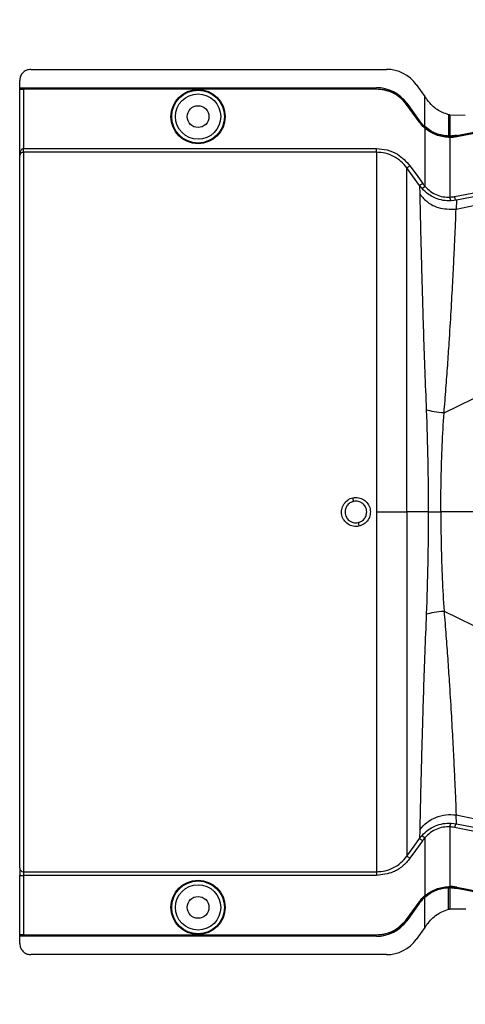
# Model space of a CAD drawing. Header units: inches. Extents: x -3977 to 448, y -4288 to 2176.
# Tile 193 of 206: x -1438 to -1379, y 1024 to 1155. Entities that reach past the tile are written whole.
import ezdxf

# ---------------------------------------------------------------- set-up
doc = ezdxf.new("R2010")
doc.units = ezdxf.units.IN
doc.header["$MEASUREMENT"] = 0

msp = doc.modelspace()

# ---------------------------------------------------------------- linework, layer by layer
at = {"color": 2, "linetype": 'Continuous', "lineweight": 25}
for p, q in [((-1436.421, 1148.412), (-1389.153, 1148.412)), ((-1437.921, 1145.972), (-1437.921, 1146.912)), ((-1385.183, 1146.378), (-1384.045, 1144.795)), ((-1379.893, 1129.82), (-1300.72, 1146.475)), ((-1300.72, 1146.517), (-1379.841, 1131.005)), ((-1437.921, 1145.972), (-1390.483, 1145.972)), ((-1437.921, 1145.941), (-1437.921, 1145.972)), ((-1437.921, 1145.941), (-1390.483, 1145.941)), ((-1437.921, 1145.822), (-1437.921, 1145.941)), ((-1437.921, 1145.822), (-1390.483, 1145.822)), ((-1437.921, 1145.822), (-1437.921, 1145.787)), ((-1437.921, 1136.931), (-1437.921, 1145.787)), ((-1437.421, 1145.778), (-1437.421, 1137.88)), ((-1390.483, 1145.778), (-1437.421, 1145.778)), ((-1390.483, 1145.941), (-1390.483, 1145.972)), ((-1390.483, 1145.822), (-1390.483, 1145.778)), ((-1386.46, 1143.717), (-1386.425, 1143.742)), ((-1384.819, 1141.435), (-1386.46, 1143.717)), ((-1386.425, 1143.892), (-1386.449, 1143.874)), ((-1386.449, 1143.874), (-1384.808, 1141.593)), ((-1386.425, 1143.892), (-1384.783, 1141.611)), ((-1386.425, 1143.742), (-1384.783, 1141.461)), ((-1384.045, 1140.792), (-1384.045, 1144.795)), ((-1381.486, 1102.703), (-1300.72, 1142.485)), ((-1380.881, 1142.38), (-1380.881, 1141.968)), ((-1380.722, 1142.341), (-1380.722, 1141.999)), ((-1380.702, 1142.336), (-1380.722, 1142.341)), ((-1378.662, 1142.289), (-1380.702, 1142.336)), ((-1384.819, 1141.435), (-1384.783, 1141.461)), ((-1384.808, 1141.593), (-1384.783, 1141.611)), ((-1380.881, 1141.968), (-1380.881, 1139.54)), ((-1380.722, 1141.999), (-1380.722, 1139.538)), ((-1384.073, 1140.609), (-1384.045, 1140.642)), ((-1384.045, 1140.792), (-1384.065, 1140.769)), ((-1384.045, 1140.751), (-1384.045, 1140.642)), ((-1384.045, 1140.642), (-1382.56, 1139.779)), ((-1384.045, 1140.584), (-1384.045, 1132.88)), ((-1379.79, 1139.631), (-1379.784, 1139.6)), ((-1380.882, 1139.346), (-1380.881, 1139.39)), ((-1380.881, 1139.509), (-1380.722, 1139.508)), ((-1380.881, 1139.39), (-1380.881, 1139.509)), ((-1380.722, 1139.344), (-1380.722, 1131.417)), ((-1379.782, 1139.437), (-1379.79, 1139.481)), ((-1437.421, 1137.381), (-1437.421, 1137.88)), ((-1437.421, 1137.88), (-1390.483, 1137.88)), ((-1390.483, 1137.381), (-1437.421, 1137.381)), ((-1437.421, 1137.381), (-1437.421, 1041.665)), ((-1437.921, 1042.164), (-1437.921, 1136.931)), ((-1384.745, 1132.957), (-1384.703, 1131.786)), ((-1384.418, 1132.548), (-1384.745, 1132.957)), ((-1384.418, 1132.548), (-1384.045, 1132.88)), ((-1379.841, 1131.005), (-1380.55, 1130.918)), ((-1379.841, 1131.005), (-1379.893, 1129.82)), ((-1390.483, 1089.523), (-1386.425, 1089.523)), ((-1383.587, 1089.523), (-1386.425, 1089.523)), ((-1383.587, 1089.523), (-1381.919, 1089.523)), ((-1324.862, 1089.523), (-1381.919, 1089.523)), ((-1381.486, 1076.342), (-1300.72, 1036.561)), ((-1380.55, 1048.127), (-1379.841, 1048.041)), ((-1379.841, 1048.041), (-1379.893, 1049.225)), ((-1379.893, 1049.225), (-1300.72, 1032.571)), ((-1379.841, 1048.041), (-1300.72, 1032.529)), ((-1384.703, 1047.26), (-1384.745, 1046.089)), ((-1380.722, 1047.629), (-1380.722, 1039.702)), ((-1384.418, 1046.498), (-1384.045, 1046.166)), ((-1384.045, 1046.166), (-1384.045, 1038.462)), ((-1437.921, 1042.164), (-1437.921, 1041.166)), ((-1437.421, 1041.665), (-1390.483, 1041.665)), ((-1437.421, 1041.665), (-1437.421, 1041.166)), ((-1437.921, 1041.166), (-1437.421, 1041.166)), ((-1437.921, 1033.259), (-1437.921, 1041.166)), ((-1390.483, 1041.166), (-1437.421, 1041.166)), ((-1437.421, 1041.166), (-1437.421, 1033.268)), ((-1380.882, 1039.7), (-1380.881, 1039.656)), ((-1380.881, 1039.656), (-1380.881, 1039.537)), ((-1380.881, 1037.077), (-1380.881, 1039.506)), ((-1380.722, 1039.507), (-1380.722, 1037.047)), ((-1379.782, 1039.609), (-1379.79, 1039.565)), ((-1379.79, 1039.415), (-1379.784, 1039.446)), ((-1386.46, 1035.329), (-1384.819, 1037.61)), ((-1384.808, 1037.453), (-1386.449, 1035.172)), ((-1384.783, 1037.585), (-1386.425, 1035.304)), ((-1384.819, 1037.61), (-1384.783, 1037.585)), ((-1384.783, 1037.435), (-1384.808, 1037.453)), ((-1384.073, 1038.437), (-1384.045, 1038.404)), ((-1384.065, 1038.277), (-1384.045, 1038.254)), ((-1384.045, 1038.295), (-1384.045, 1038.404)), ((-1384.045, 1034.251), (-1384.045, 1038.254)), ((-1384.783, 1037.435), (-1386.425, 1035.154)), ((-1380.881, 1036.666), (-1380.881, 1037.077)), ((-1380.722, 1037.047), (-1380.722, 1036.705)), ((-1380.702, 1036.71), (-1378.572, 1036.74)), ((-1386.425, 1035.304), (-1386.46, 1035.329)), ((-1386.449, 1035.172), (-1386.425, 1035.154)), ((-1384.045, 1034.251), (-1385.183, 1032.668)), ((-1437.921, 1033.259), (-1437.921, 1033.224)), ((-1437.921, 1033.104), (-1437.921, 1033.224)), ((-1390.483, 1033.224), (-1437.921, 1033.224)), ((-1390.483, 1033.104), (-1437.921, 1033.104)), ((-1437.921, 1033.074), (-1437.921, 1033.104)), ((-1390.483, 1033.074), (-1437.921, 1033.074)), ((-1437.921, 1032.134), (-1437.921, 1033.074)), ((-1437.421, 1033.268), (-1390.483, 1033.268)), ((-1390.483, 1033.268), (-1390.483, 1033.224)), ((-1390.483, 1033.074), (-1390.483, 1033.104)), ((-1389.153, 1030.634), (-1436.421, 1030.634))]:
    msp.add_line(p, q, dxfattribs=at)
at = {"color": 2, "linetype": 'Continuous', "lineweight": 25, "flags": 128}
for points in [[(-1379.79, 1139.631), (-1335.481, 1148.251), (-1300.72, 1155.018)], [(-1379.784, 1139.6), (-1335.491, 1148.217), (-1300.72, 1154.986)], [(-1379.79, 1139.481), (-1373.077, 1140.786), (-1367.477, 1141.875), (-1362.99, 1142.748), (-1360.355, 1143.261), (-1358.346, 1143.652), (-1356.963, 1143.921), (-1356.337, 1144.042), (-1356.235, 1144.062), (-1356.213, 1144.067), (-1356.208, 1144.068), (-1356.207, 1144.068), (-1356.207, 1144.068), (-1356.207, 1144.068), (-1356.207, 1144.068), (-1356.207, 1144.068), (-1356.207, 1144.068), (-1356.207, 1144.068), (-1356.207, 1144.068), (-1356.207, 1144.068), (-1356.206, 1144.068), (-1332.622, 1148.657)], [(-1332.614, 1148.614), (-1359.028, 1143.474), (-1379.782, 1139.437)], [(-1380.722, 1139.538), (-1380.722, 1139.521), (-1380.722, 1139.508)], [(-1384.745, 1132.957), (-1385.674, 1134.25), (-1386.425, 1135.296)], [(-1386.019, 1135.588), (-1385.078, 1134.278), (-1384.34, 1133.249)], [(-1386.425, 1043.75), (-1385.469, 1045.08), (-1384.745, 1046.089)], [(-1384.34, 1045.797), (-1385.28, 1044.487), (-1386.019, 1043.458)], [(-1380.722, 1039.538), (-1380.811, 1039.537), (-1380.881, 1039.537)], [(-1380.881, 1039.537), (-1380.881, 1039.519), (-1380.881, 1039.506)], [(-1380.722, 1039.507), (-1380.722, 1039.525), (-1380.722, 1039.538)], [(-1379.79, 1039.565), (-1353.376, 1034.427), (-1332.622, 1030.389)], [(-1300.72, 1024.028), (-1344.976, 1032.643), (-1379.79, 1039.415)], [(-1300.72, 1024.06), (-1344.983, 1032.675), (-1379.784, 1039.446)], [(-1379.782, 1039.609), (-1353.368, 1034.471), (-1332.614, 1030.432)], [(-1380.702, 1036.71), (-1380.713, 1036.707), (-1380.722, 1036.705)]]:
    msp.add_lwpolyline(points, dxfattribs=at)
at = {"color": 2, "linetype": 'Continuous', "lineweight": 25}
for centre, radius in [((-1414.202, 1142.122), 3.605), ((-1414.202, 1142.122), 3.509), ((-1414.202, 1142.122), 3.012), ((-1414.202, 1142.122), 1.45), ((-1414.202, 1036.924), 3.605), ((-1414.202, 1036.924), 3.509), ((-1414.202, 1036.924), 3.012), ((-1414.202, 1036.924), 1.45)]:
    msp.add_circle(centre, radius, dxfattribs=at)
for centre, radius, start, end in [((-1389.153, 1143.522), 4.89, 35.73216, 90), ((-1390.483, 1140.972), 5, 35.73216, 90), ((-1380.128, 1131.343), 0.599, 172.9578, 225.17479), ((-1419.184, 1085.836), 26.168, 11.21699, 12.30669), ((-1367.237, 1093.21), 26.17, 191.2161, 192.30574), ((-1380.128, 1047.703), 0.599, 134.82521, 187.0422), ((-1437.422, 1042.164), 0.5, 180.05508, 270.05497), ((-1390.483, 1038.074), 4.969, 270, 324.26784), ((-1390.483, 1038.074), 5, 270, 324.26784), ((-1389.153, 1035.524), 4.89, 270, 324.26784)]:
    msp.add_arc(centre, radius, start, end, dxfattribs=at)
for centre, major_axis, start_param, end_param in [((-1382.272, 1139.494), (4.773, -0.033), 1.2402323, 1.2750713), ((-1382.272, 1039.552), (4.773, 0.033), 5.008114, 5.042953)]:
    msp.add_ellipse(centre, major_axis=major_axis, ratio=0.0122176, start_param=start_param, end_param=end_param, dxfattribs=at)
for points, knots in [([(-1436.421, 1148.412), (-1436.634, 1148.386), (-1437.076, 1148.331), (-1437.579, 1147.925), (-1437.872, 1147.42), (-1437.905, 1147.077), (-1437.921, 1146.912)], [0, 0, 0, 0, 0.2702426, 0.562405, 0.7897212, 1, 1, 1, 1]), ([(-1380.085, 1131.496), (-1365.245, 1134.414), (-1338.792, 1139.614), (-1312.335, 1144.787), (-1300.72, 1147.057)], [0, 0, 0, 0, 0.5610005, 1, 1, 1, 1]), ([(-1437.921, 1145.787), (-1437.913, 1145.786), (-1437.894, 1145.783), (-1437.759, 1145.78), (-1437.591, 1145.779), (-1437.476, 1145.778), (-1437.421, 1145.778)], [0, 0, 0, 0, 0.27028, 0.5624538, 0.7897516, 1, 1, 1, 1]), ([(-1390.483, 1145.822), (-1390.047, 1145.788), (-1389.164, 1145.718), (-1387.675, 1145.1), (-1386.897, 1144.254), (-1386.425, 1143.742)], [0, 0, 0, 0, 0.27748629, 0.56199536, 1, 1, 1, 1]), ([(-1386.46, 1143.717), (-1386.74, 1144.047), (-1387.307, 1144.717), (-1388.667, 1145.558), (-1389.798, 1145.695), (-1390.483, 1145.778)], [0, 0, 0, 0, 0.2775345, 0.5620489, 1, 1, 1, 1]), ([(-1383.971, 1144.693), (-1383.985, 1144.712), (-1384.009, 1144.746), (-1384.034, 1144.78), (-1384.045, 1144.795)], [0, 0, 0, 0, 0.56, 1, 1, 1, 1]), ([(-1383.971, 1144.693), (-1383.923, 1144.626), (-1383.837, 1144.506), (-1383.751, 1144.387), (-1383.713, 1144.334)], [0, 0, 0, 0, 0.5599992, 1, 1, 1, 1]), ([(-1380.881, 1142.38), (-1381.157, 1142.47), (-1381.926, 1142.718), (-1382.938, 1143.384), (-1383.495, 1144.066), (-1383.713, 1144.334)], [0, 0, 0, 0, 0.2548715, 0.7080318, 1, 1, 1, 1]), ([(-1380.859, 1142.375), (-1380.863, 1142.376), (-1380.87, 1142.378), (-1380.877, 1142.38), (-1380.881, 1142.38)], [0, 0, 0, 0, 0.56, 1, 1, 1, 1]), ([(-1380.723, 1142.341), (-1380.748, 1142.347), (-1380.793, 1142.359), (-1380.839, 1142.37), (-1380.859, 1142.374)], [0, 0, 0, 0, 0.5599961, 1, 1, 1, 1]), ([(-1384.073, 1140.609), (-1384.225, 1140.753), (-1384.496, 1141.008), (-1384.72, 1141.305), (-1384.819, 1141.435)], [0, 0, 0, 0, 0.559821, 1, 1, 1, 1]), ([(-1384.808, 1141.593), (-1384.682, 1141.428), (-1384.455, 1141.134), (-1384.184, 1140.881), (-1384.065, 1140.769)], [0, 0, 0, 0, 0.5599982, 1, 1, 1, 1]), ([(-1384.045, 1140.792), (-1384.195, 1140.934), (-1384.463, 1141.188), (-1384.685, 1141.482), (-1384.783, 1141.611)], [0, 0, 0, 0, 0.5600007, 1, 1, 1, 1]), ([(-1384.783, 1141.461), (-1384.658, 1141.297), (-1384.433, 1141.004), (-1384.163, 1140.753), (-1384.045, 1140.642)], [0, 0, 0, 0, 0.5598194, 1, 1, 1, 1]), ([(-1384.073, 1140.609), (-1384.068, 1140.605), (-1384.058, 1140.596), (-1384.049, 1140.588), (-1384.045, 1140.584)], [0, 0, 0, 0, 0.56, 1, 1, 1, 1]), ([(-1384.065, 1140.769), (-1384.061, 1140.766), (-1384.054, 1140.76), (-1384.047, 1140.754), (-1384.045, 1140.751)], [0, 0, 0, 0, 0.56, 1, 1, 1, 1]), ([(-1380.881, 1139.54), (-1381.162, 1139.562), (-1381.726, 1139.606), (-1382.561, 1139.863), (-1383.356, 1140.243), (-1383.815, 1140.609), (-1384.045, 1140.792)], [0, 0, 0, 0, 0.2500257, 0.5001914, 0.7501772, 1, 1, 1, 1]), ([(-1384.045, 1140.751), (-1383.56, 1140.403), (-1382.592, 1139.707), (-1381.45, 1139.575), (-1380.881, 1139.509)], [0, 0, 0, 0, 0.5013928, 1, 1, 1, 1]), ([(-1380.882, 1139.346), (-1381.453, 1139.413), (-1382.596, 1139.546), (-1383.562, 1140.238), (-1384.045, 1140.584)], [0, 0, 0, 0, 0.4999469, 1, 1, 1, 1]), ([(-1379.79, 1139.631), (-1379.963, 1139.602), (-1380.272, 1139.55), (-1380.585, 1139.542), (-1380.722, 1139.538)], [0, 0, 0, 0, 0.5598333, 1, 1, 1, 1]), ([(-1380.722, 1139.344), (-1380.752, 1139.344), (-1380.805, 1139.344), (-1380.859, 1139.346), (-1380.882, 1139.346)], [0, 0, 0, 0, 0.5600001, 1, 1, 1, 1]), ([(-1380.881, 1139.509), (-1380.881, 1139.515), (-1380.881, 1139.525), (-1380.881, 1139.536), (-1380.881, 1139.54)], [0, 0, 0, 0, 0.56, 1, 1, 1, 1]), ([(-1380.881, 1139.39), (-1380.676, 1139.391), (-1380.31, 1139.392), (-1379.949, 1139.454), (-1379.79, 1139.481)], [0, 0, 0, 0, 0.5600766, 1, 1, 1, 1]), ([(-1380.722, 1139.508), (-1380.546, 1139.513), (-1380.231, 1139.523), (-1379.921, 1139.577), (-1379.784, 1139.6)], [0, 0, 0, 0, 0.5600547, 1, 1, 1, 1]), ([(-1379.782, 1139.437), (-1379.957, 1139.408), (-1380.268, 1139.356), (-1380.584, 1139.348), (-1380.722, 1139.344)], [0, 0, 0, 0, 0.5599609, 1, 1, 1, 1]), ([(-1437.921, 1136.931), (-1437.907, 1137.121), (-1437.889, 1137.373), (-1437.755, 1137.652), (-1437.655, 1137.779), (-1437.557, 1137.849), (-1437.478, 1137.877), (-1437.44, 1137.879), (-1437.421, 1137.88)], [0, 0, 0, 0, 0.4992923, 0.6664726, 0.8017544, 0.9097508, 0.956348, 1, 1, 1, 1]), ([(-1437.421, 1137.381), (-1437.442, 1137.381), (-1437.485, 1137.379), (-1437.577, 1137.363), (-1437.717, 1137.309), (-1437.888, 1137.155), (-1437.908, 1137.02), (-1437.921, 1136.931)], [0, 0, 0, 0, 0.0483457, 0.102766, 0.2380798, 0.4991701, 1, 1, 1, 1]), ([(-1437.914, 1137.093), (-1437.916, 1137.061), (-1437.919, 1137.001), (-1437.921, 1136.954), (-1437.921, 1136.931)], [0, 0, 0, 0, 0.5230707, 1, 1, 1, 1]), ([(-1390.483, 1137.88), (-1389.997, 1137.841), (-1389.027, 1137.764), (-1387.391, 1137.08), (-1386.539, 1136.153), (-1386.019, 1135.588)], [0, 0, 0, 0, 0.2811331, 0.5612645, 1, 1, 1, 1]), ([(-1386.425, 1135.296), (-1386.676, 1135.601), (-1387.18, 1136.211), (-1388.182, 1136.865), (-1389.297, 1137.3), (-1390.088, 1137.354), (-1390.483, 1137.381)], [0, 0, 0, 0, 0.2495121, 0.4997211, 0.7495793, 1, 1, 1, 1]), ([(-1386.425, 1135.296), (-1386.417, 1135.302), (-1386.402, 1135.312), (-1386.307, 1135.381), (-1386.172, 1135.477), (-1386.069, 1135.552), (-1386.019, 1135.588)], [0, 0, 0, 0, 0.2405938, 0.5, 0.7594062, 1, 1, 1, 1]), ([(-1386.425, 1089.523), (-1386.425, 1091.445), (-1386.425, 1095.279), (-1386.425, 1100.946), (-1386.425, 1106.426), (-1386.425, 1111.644), (-1386.425, 1116.514), (-1386.425, 1120.958), (-1386.425, 1124.911), (-1386.425, 1128.305), (-1386.425, 1131.097), (-1386.425, 1133.219), (-1386.425, 1134.709), (-1386.425, 1135.1), (-1386.425, 1135.296)], [0, 0, 0, 0, 0.0835007, 0.1665231, 0.2500651, 0.3332635, 0.4163653, 0.4999954, 0.5830081, 0.6662479, 0.7498193, 0.8329143, 0.916285, 1, 1, 1, 1]), ([(-1384.745, 1132.957), (-1384.738, 1132.963), (-1384.723, 1132.974), (-1384.628, 1133.042), (-1384.493, 1133.138), (-1384.389, 1133.213), (-1384.34, 1133.249)], [0, 0, 0, 0, 0.240618, 0.5, 0.759382, 1, 1, 1, 1]), ([(-1384.34, 1133.249), (-1384.287, 1133.178), (-1384.193, 1133.051), (-1384.09, 1132.932), (-1384.045, 1132.88)], [0, 0, 0, 0, 0.5599594, 1, 1, 1, 1]), ([(-1384.703, 1131.786), (-1384.698, 1131.288), (-1384.688, 1130.298), (-1384.637, 1127.953), (-1384.567, 1125.04), (-1384.476, 1121.548), (-1384.364, 1117.539), (-1384.225, 1113.083), (-1384.058, 1108.261), (-1383.92, 1104.825), (-1383.85, 1103.103)], [0, 0, 0, 0, 0.1257187, 0.2502879, 0.3753933, 0.5005251, 0.6250881, 0.7505683, 0.8750215, 1, 1, 1, 1]), ([(-1384.703, 1131.786), (-1384.372, 1131.415), (-1383.699, 1130.661), (-1382.039, 1129.798), (-1380.701, 1129.812), (-1379.893, 1129.82)], [0, 0, 0, 0, 0.2761786, 0.5629357, 1, 1, 1, 1]), ([(-1380.55, 1130.918), (-1380.904, 1130.923), (-1381.611, 1130.931), (-1382.66, 1131.249), (-1383.633, 1131.772), (-1384.156, 1132.289), (-1384.418, 1132.548)], [0, 0, 0, 0, 0.2495808, 0.4989767, 0.7495561, 1, 1, 1, 1]), ([(-1384.045, 1132.88), (-1383.821, 1132.647), (-1383.376, 1132.184), (-1382.537, 1131.711), (-1381.633, 1131.426), (-1381.026, 1131.42), (-1380.722, 1131.417)], [0, 0, 0, 0, 0.25263713, 0.50354358, 0.75190953, 1, 1, 1, 1]), ([(-1380.722, 1131.417), (-1380.603, 1131.426), (-1380.389, 1131.441), (-1380.178, 1131.48), (-1380.085, 1131.496)], [0, 0, 0, 0, 0.5599329, 1, 1, 1, 1]), ([(-1379.841, 1131.005), (-1379.865, 1131.014), (-1379.915, 1131.034), (-1379.991, 1131.167), (-1380.05, 1131.331), (-1380.074, 1131.443), (-1380.085, 1131.496)], [0, 0, 0, 0, 0.2704256, 0.5623869, 0.7895723, 1, 1, 1, 1]), ([(-1381.486, 1102.703), (-1381.401, 1103.794), (-1381.232, 1105.961), (-1381.002, 1109.079), (-1380.765, 1112.566), (-1380.536, 1116.298), (-1380.328, 1120.09), (-1380.161, 1123.401), (-1380.032, 1126.172), (-1379.932, 1128.406), (-1379.906, 1129.348), (-1379.893, 1129.82)], [0, 0, 0, 0, 0.08440502, 0.16768297, 0.25082547, 0.37621147, 0.50059332, 0.62555508, 0.75046755, 0.8747621, 1, 1, 1, 1]), ([(-1383.851, 1103.103), (-1383.773, 1100.872), (-1383.616, 1096.41), (-1383.597, 1091.818), (-1383.587, 1089.523)], [0, 0, 0, 0, 0.50013231, 1, 1, 1, 1]), ([(-1381.486, 1102.704), (-1381.948, 1102.743), (-1382.872, 1102.823), (-1383.524, 1103.01), (-1383.851, 1103.103)], [0, 0, 0, 0, 0.49997816, 1, 1, 1, 1]), ([(-1381.919, 1089.523), (-1381.91, 1091.01), (-1381.891, 1093.987), (-1381.749, 1098.411), (-1381.574, 1101.271), (-1381.486, 1102.704)], [0, 0, 0, 0, 0.3326232, 0.6656434, 1, 1, 1, 1]), ([(-1392.806, 1087.633), (-1392.93, 1087.614), (-1393.18, 1087.576), (-1393.683, 1087.636), (-1394.272, 1087.883), (-1394.736, 1088.323), (-1394.989, 1088.757), (-1395.107, 1089.117), (-1395.143, 1089.491), (-1395.095, 1089.989), (-1394.846, 1090.583), (-1394.412, 1091.054), (-1393.975, 1091.314), (-1393.737, 1091.38), (-1393.617, 1091.413)], [0, 0, 0, 0, 0.0624093, 0.1260247, 0.2505512, 0.3749718, 0.4381731, 0.5000325, 0.5626603, 0.6249545, 0.7484603, 0.8770445, 0.9382648, 1, 1, 1, 1]), ([(-1393.617, 1091.413), (-1393.364, 1091.438), (-1392.858, 1091.488), (-1392.136, 1091.185), (-1391.587, 1090.647), (-1391.28, 1089.938), (-1391.273, 1089.167), (-1391.551, 1088.452), (-1392.085, 1087.881), (-1392.565, 1087.716), (-1392.806, 1087.633)], [0, 0, 0, 0, 0.12513, 0.2501727, 0.3756048, 0.5001848, 0.6250973, 0.7500797, 0.8745612, 1, 1, 1, 1]), ([(-1393.516, 1090.926), (-1393.64, 1090.888), (-1393.85, 1090.825), (-1394.125, 1090.646), (-1394.372, 1090.404), (-1394.601, 1090.025), (-1394.636, 1089.699), (-1394.655, 1089.523)], [0, 0, 0, 0, 0.1983237, 0.3364496, 0.5006588, 0.7301678, 1, 1, 1, 1]), ([(-1391.769, 1089.523), (-1391.779, 1089.653), (-1391.798, 1089.897), (-1391.967, 1090.294), (-1392.243, 1090.62), (-1392.581, 1090.826), (-1392.881, 1090.93), (-1393.189, 1090.974), (-1393.406, 1090.942), (-1393.516, 1090.926)], [0, 0, 0, 0, 0.1514392, 0.2849996, 0.4995211, 0.6401034, 0.7446468, 0.8700184, 1, 1, 1, 1]), ([(-1394.655, 1089.523), (-1394.644, 1089.393), (-1394.625, 1089.149), (-1394.456, 1088.752), (-1394.181, 1088.426), (-1393.843, 1088.22), (-1393.543, 1088.116), (-1393.235, 1088.072), (-1393.018, 1088.104), (-1392.907, 1088.12)], [0, 0, 0, 0, 0.1513707, 0.2848656, 0.4992611, 0.6397711, 0.7442765, 0.8697489, 1, 1, 1, 1]), ([(-1392.907, 1088.12), (-1392.783, 1088.158), (-1392.573, 1088.221), (-1392.299, 1088.4), (-1392.051, 1088.642), (-1391.822, 1089.021), (-1391.787, 1089.347), (-1391.769, 1089.523)], [0, 0, 0, 0, 0.1982573, 0.3363448, 0.5005148, 0.7300981, 1, 1, 1, 1]), ([(-1386.425, 1089.523), (-1386.425, 1087.764), (-1386.425, 1084.172), (-1386.425, 1078.757), (-1386.425, 1073.317), (-1386.425, 1067.987), (-1386.425, 1062.912), (-1386.425, 1058.236), (-1386.425, 1054.089), (-1386.425, 1050.574), (-1386.425, 1047.757), (-1386.425, 1045.686), (-1386.425, 1044.292), (-1386.425, 1043.928), (-1386.425, 1043.75)], [0, 0, 0, 0, 0.0764204, 0.1560238, 0.2384089, 0.3230616, 0.4093667, 0.4966296, 0.584108, 0.6710485, 0.7567251, 0.840474, 0.9217211, 1, 1, 1, 1]), ([(-1383.587, 1089.523), (-1383.597, 1087.228), (-1383.616, 1082.636), (-1383.773, 1078.174), (-1383.851, 1075.943)], [0, 0, 0, 0, 0.4998677, 1, 1, 1, 1]), ([(-1381.919, 1089.523), (-1381.91, 1088.036), (-1381.891, 1085.059), (-1381.749, 1080.635), (-1381.574, 1077.775), (-1381.486, 1076.342)], [0, 0, 0, 0, 0.3326232, 0.6656434, 1, 1, 1, 1]), ([(-1383.85, 1075.943), (-1383.92, 1074.221), (-1384.058, 1070.785), (-1384.225, 1065.963), (-1384.364, 1061.507), (-1384.476, 1057.498), (-1384.567, 1054.006), (-1384.637, 1051.093), (-1384.688, 1048.748), (-1384.698, 1047.758), (-1384.703, 1047.26)], [0, 0, 0, 0, 0.1249785, 0.2494317, 0.3749119, 0.4994749, 0.6246067, 0.7497121, 0.8742813, 1, 1, 1, 1]), ([(-1383.851, 1075.943), (-1383.524, 1076.036), (-1382.872, 1076.223), (-1381.948, 1076.303), (-1381.486, 1076.342)], [0, 0, 0, 0, 0.5000218, 1, 1, 1, 1]), ([(-1381.486, 1076.343), (-1381.401, 1075.252), (-1381.232, 1073.085), (-1381.002, 1069.967), (-1380.765, 1066.479), (-1380.536, 1062.747), (-1380.328, 1058.956), (-1380.161, 1055.645), (-1380.032, 1052.874), (-1379.932, 1050.64), (-1379.906, 1049.698), (-1379.893, 1049.225)], [0, 0, 0, 0, 0.084405, 0.167683, 0.2508255, 0.3762115, 0.5005933, 0.6255551, 0.7504676, 0.8747621, 1, 1, 1, 1]), ([(-1384.703, 1047.26), (-1384.412, 1047.595), (-1383.82, 1048.276), (-1382.605, 1048.953), (-1381.258, 1049.323), (-1380.342, 1049.257), (-1379.893, 1049.225)], [0, 0, 0, 0, 0.2452308, 0.5, 0.7547692, 1, 1, 1, 1]), ([(-1384.418, 1046.498), (-1384.156, 1046.757), (-1383.633, 1047.274), (-1382.66, 1047.797), (-1381.611, 1048.115), (-1380.904, 1048.123), (-1380.55, 1048.127)], [0, 0, 0, 0, 0.2504497, 0.501026, 0.7504119, 1, 1, 1, 1]), ([(-1379.841, 1048.041), (-1379.862, 1048.034), (-1379.895, 1048.023), (-1379.942, 1047.961), (-1379.978, 1047.897), (-1380.012, 1047.819), (-1380.052, 1047.705), (-1380.072, 1047.611), (-1380.085, 1047.55)], [0, 0, 0, 0, 0.2396351, 0.3684751, 0.5, 0.6315249, 0.7603649, 1, 1, 1, 1]), ([(-1380.722, 1047.629), (-1381.026, 1047.626), (-1381.633, 1047.62), (-1382.537, 1047.335), (-1383.376, 1046.862), (-1383.821, 1046.399), (-1384.045, 1046.166)], [0, 0, 0, 0, 0.24809771, 0.49645367, 0.74735706, 1, 1, 1, 1]), ([(-1380.085, 1047.55), (-1380.203, 1047.57), (-1380.414, 1047.608), (-1380.628, 1047.623), (-1380.722, 1047.629)], [0, 0, 0, 0, 0.5599329, 1, 1, 1, 1]), ([(-1300.72, 1031.989), (-1315.516, 1034.881), (-1341.973, 1040.053), (-1368.425, 1045.256), (-1380.085, 1047.55)], [0, 0, 0, 0, 0.5592139, 1, 1, 1, 1]), ([(-1384.745, 1046.089), (-1384.687, 1046.167), (-1384.583, 1046.308), (-1384.468, 1046.44), (-1384.418, 1046.498)], [0, 0, 0, 0, 0.5598158, 1, 1, 1, 1]), ([(-1384.745, 1046.089), (-1384.738, 1046.083), (-1384.723, 1046.072), (-1384.628, 1046.004), (-1384.493, 1045.908), (-1384.389, 1045.833), (-1384.34, 1045.797)], [0, 0, 0, 0, 0.24061816, 0.5, 0.75938184, 1, 1, 1, 1]), ([(-1384.045, 1046.166), (-1384.102, 1046.099), (-1384.205, 1045.98), (-1384.298, 1045.853), (-1384.34, 1045.797)], [0, 0, 0, 0, 0.55995964, 1, 1, 1, 1]), ([(-1390.483, 1041.665), (-1390.089, 1041.692), (-1389.299, 1041.746), (-1388.185, 1042.179), (-1387.182, 1042.833), (-1386.677, 1043.444), (-1386.425, 1043.75)], [0, 0, 0, 0, 0.2494565, 0.4996464, 0.7495448, 1, 1, 1, 1]), ([(-1386.019, 1043.458), (-1386.334, 1043.086), (-1386.963, 1042.343), (-1388.471, 1041.411), (-1389.721, 1041.259), (-1390.483, 1041.166)], [0, 0, 0, 0, 0.2811141, 0.5612729, 1, 1, 1, 1]), ([(-1386.425, 1043.75), (-1386.417, 1043.744), (-1386.402, 1043.733), (-1386.307, 1043.665), (-1386.172, 1043.569), (-1386.069, 1043.494), (-1386.019, 1043.458)], [0, 0, 0, 0, 0.2405936, 0.4999997, 0.7594059, 1, 1, 1, 1]), ([(-1437.921, 1041.498), (-1437.921, 1041.486), (-1437.921, 1041.465), (-1437.921, 1041.315), (-1437.921, 1041.251)], [0, 0, 0, 0, 0.5708247, 1, 1, 1, 1]), ([(-1384.045, 1038.462), (-1383.562, 1038.808), (-1382.596, 1039.5), (-1381.453, 1039.633), (-1380.882, 1039.7)], [0, 0, 0, 0, 0.500053, 1, 1, 1, 1]), ([(-1384.045, 1038.404), (-1383.499, 1038.791), (-1382.523, 1039.482), (-1381.383, 1039.603), (-1380.881, 1039.656)], [0, 0, 0, 0, 0.5591099, 1, 1, 1, 1]), ([(-1380.881, 1039.506), (-1381.162, 1039.484), (-1381.726, 1039.44), (-1382.561, 1039.183), (-1383.356, 1038.803), (-1383.815, 1038.437), (-1384.045, 1038.254)], [0, 0, 0, 0, 0.2500257, 0.5001914, 0.7501772, 1, 1, 1, 1]), ([(-1380.882, 1039.7), (-1380.852, 1039.701), (-1380.799, 1039.702), (-1380.746, 1039.702), (-1380.722, 1039.702)], [0, 0, 0, 0, 0.56004574, 1, 1, 1, 1]), ([(-1379.79, 1039.565), (-1379.993, 1039.598), (-1380.354, 1039.657), (-1380.72, 1039.656), (-1380.881, 1039.656)], [0, 0, 0, 0, 0.5600744, 1, 1, 1, 1]), ([(-1379.782, 1039.609), (-1379.957, 1039.638), (-1380.268, 1039.69), (-1380.584, 1039.698), (-1380.722, 1039.702)], [0, 0, 0, 0, 0.5599497, 1, 1, 1, 1]), ([(-1379.784, 1039.446), (-1379.958, 1039.475), (-1380.269, 1039.527), (-1380.584, 1039.535), (-1380.722, 1039.538)], [0, 0, 0, 0, 0.5600516, 1, 1, 1, 1]), ([(-1379.79, 1039.415), (-1379.963, 1039.444), (-1380.272, 1039.496), (-1380.585, 1039.504), (-1380.722, 1039.507)], [0, 0, 0, 0, 0.5598333, 1, 1, 1, 1]), ([(-1384.819, 1037.61), (-1384.692, 1037.776), (-1384.465, 1038.071), (-1384.193, 1038.325), (-1384.073, 1038.437)], [0, 0, 0, 0, 0.5598224, 1, 1, 1, 1]), ([(-1384.808, 1037.453), (-1384.682, 1037.618), (-1384.455, 1037.912), (-1384.184, 1038.165), (-1384.065, 1038.277)], [0, 0, 0, 0, 0.5599986, 1, 1, 1, 1]), ([(-1384.045, 1038.404), (-1384.195, 1038.262), (-1384.463, 1038.009), (-1384.685, 1037.714), (-1384.783, 1037.585)], [0, 0, 0, 0, 0.559818, 1, 1, 1, 1]), ([(-1384.045, 1038.254), (-1384.195, 1038.112), (-1384.463, 1037.858), (-1384.685, 1037.564), (-1384.783, 1037.435)], [0, 0, 0, 0, 0.5600005, 1, 1, 1, 1]), ([(-1384.073, 1038.437), (-1384.068, 1038.441), (-1384.058, 1038.45), (-1384.049, 1038.458), (-1384.045, 1038.462)], [0, 0, 0, 0, 0.5601198, 1, 1, 1, 1]), ([(-1384.065, 1038.277), (-1384.061, 1038.28), (-1384.054, 1038.286), (-1384.047, 1038.292), (-1384.045, 1038.295)], [0, 0, 0, 0, 0.56, 1, 1, 1, 1]), ([(-1383.713, 1034.712), (-1383.523, 1034.948), (-1382.993, 1035.608), (-1381.996, 1036.299), (-1381.188, 1036.565), (-1380.881, 1036.666)], [0, 0, 0, 0, 0.2563458, 0.7166755, 1, 1, 1, 1]), ([(-1380.859, 1036.671), (-1380.863, 1036.67), (-1380.87, 1036.668), (-1380.877, 1036.666), (-1380.881, 1036.665)], [0, 0, 0, 0, 0.5600046, 1, 1, 1, 1]), ([(-1380.859, 1036.671), (-1380.833, 1036.678), (-1380.788, 1036.689), (-1380.742, 1036.7), (-1380.723, 1036.705)], [0, 0, 0, 0, 0.5599989, 1, 1, 1, 1]), ([(-1390.483, 1033.268), (-1390.051, 1033.302), (-1389.176, 1033.371), (-1387.7, 1033.984), (-1386.928, 1034.821), (-1386.46, 1035.329)], [0, 0, 0, 0, 0.2775345, 0.5620489, 1, 1, 1, 1]), ([(-1386.425, 1035.304), (-1386.707, 1034.97), (-1387.279, 1034.294), (-1388.651, 1033.446), (-1389.792, 1033.308), (-1390.483, 1033.224)], [0, 0, 0, 0, 0.2774863, 0.5619954, 1, 1, 1, 1]), ([(-1384.045, 1034.251), (-1384.031, 1034.27), (-1384.007, 1034.304), (-1383.982, 1034.338), (-1383.971, 1034.353)], [0, 0, 0, 0, 0.56, 1, 1, 1, 1]), ([(-1383.971, 1034.353), (-1383.923, 1034.42), (-1383.837, 1034.54), (-1383.751, 1034.659), (-1383.713, 1034.712)], [0, 0, 0, 0, 0.5599992, 1, 1, 1, 1]), ([(-1437.421, 1033.268), (-1437.492, 1033.267), (-1437.64, 1033.267), (-1437.807, 1033.265), (-1437.905, 1033.262), (-1437.916, 1033.26), (-1437.921, 1033.259)], [0, 0, 0, 0, 0.2702426, 0.562405, 0.7897212, 1, 1, 1, 1]), ([(-1437.921, 1032.134), (-1437.895, 1031.922), (-1437.84, 1031.479), (-1437.434, 1030.976), (-1436.929, 1030.683), (-1436.586, 1030.65), (-1436.421, 1030.634)], [0, 0, 0, 0, 0.27028, 0.5624538, 0.7897516, 1, 1, 1, 1])]:
    msp.add_open_spline(points, degree=3, knots=knots, dxfattribs=at)
for points in [[(-1390.483, 1137.381), (-1390.483, 1137.392), (-1390.483, 1137.414), (-1390.483, 1137.531), (-1390.483, 1137.692), (-1390.483, 1137.817), (-1390.483, 1137.88)], [(-1390.483, 1137.381), (-1390.483, 1137.184), (-1390.483, 1136.789), (-1390.483, 1135.249), (-1390.483, 1133.04), (-1390.483, 1130.13), (-1390.483, 1126.583), (-1390.483, 1122.449), (-1390.483, 1117.796), (-1390.483, 1112.696), (-1390.483, 1107.231), (-1390.483, 1101.486), (-1390.483, 1095.552), (-1390.483, 1091.533), (-1390.483, 1089.523)], [(-1390.483, 1089.523), (-1390.483, 1087.513), (-1390.483, 1083.494), (-1390.483, 1077.56), (-1390.483, 1071.815), (-1390.483, 1066.349), (-1390.483, 1061.25), (-1390.483, 1056.597), (-1390.483, 1052.463), (-1390.483, 1048.916), (-1390.483, 1046.006), (-1390.483, 1043.797), (-1390.483, 1042.257), (-1390.483, 1041.862), (-1390.483, 1041.665)], [(-1390.483, 1041.665), (-1390.483, 1041.654), (-1390.483, 1041.632), (-1390.483, 1041.515), (-1390.483, 1041.354), (-1390.483, 1041.229), (-1390.483, 1041.166)]]:
    msp.add_open_spline(points, degree=3, dxfattribs=at)

doc.saveas('drawing.dxf')
